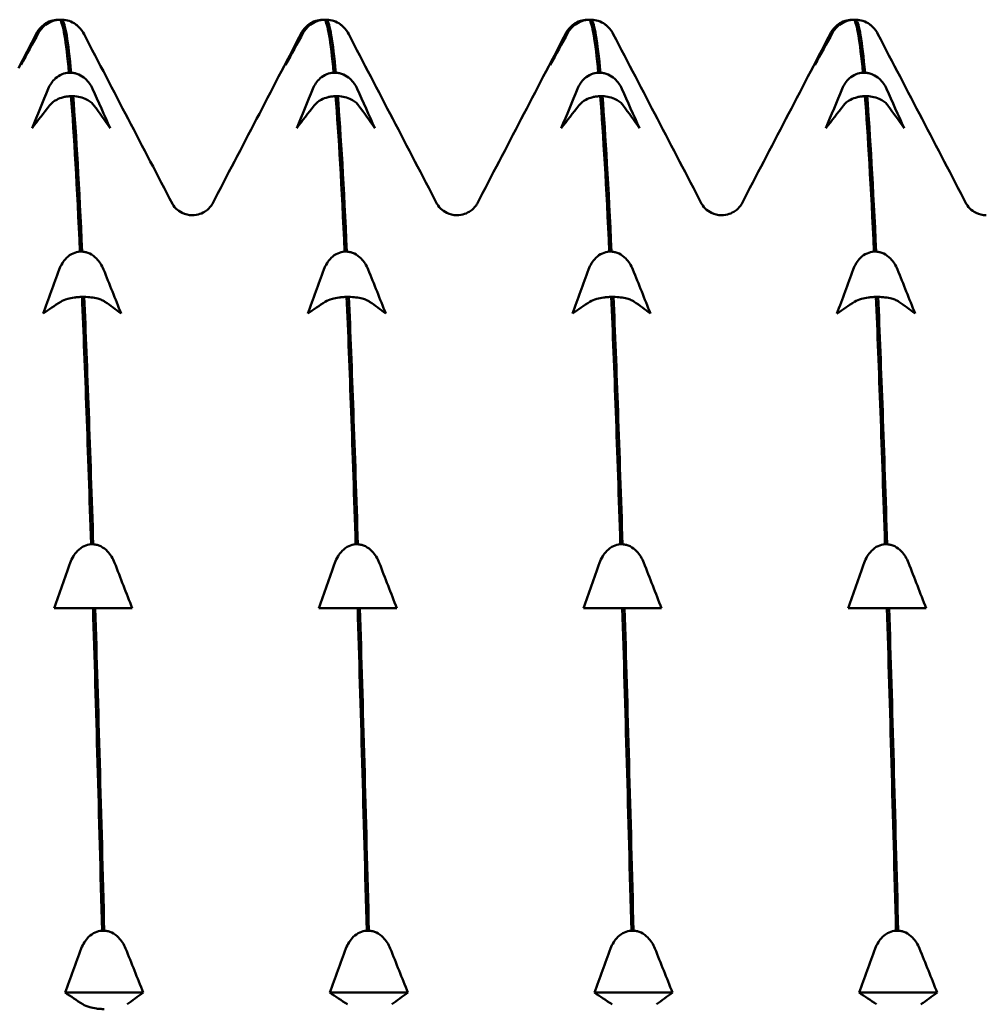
# Model space of a CAD drawing. Header units: millimetres. Extents: x 65 to 370, y 57 to 247.
# Tile 12 of 24: x 125 to 134, y 204 to 213. Entities that reach past the tile are written whole.
import ezdxf

# ---------------------------------------------------------------- set-up
doc = ezdxf.new("R2010")
doc.units = ezdxf.units.MM
doc.layers.add('Видимый контур (ГОСТ)', color=7, linetype='Continuous', lineweight=50)

msp = doc.modelspace()

# ---------------------------------------------------------------- linework, layer by layer
at = {"layer": 'Видимый контур (ГОСТ)'}
for p, q in [((125.6474, 212.8446), (125.6649, 212.8446)), ((125.6843, 212.8446), (125.6649, 212.8446)), ((127.9588, 212.8446), (127.9763, 212.8446)), ((127.9957, 212.8446), (127.9763, 212.8446)), ((130.2702, 212.8446), (130.2877, 212.8446)), ((130.3071, 212.8446), (130.2877, 212.8446)), ((132.5816, 212.8446), (132.5991, 212.8446)), ((132.6185, 212.8446), (132.5991, 212.8446)), ((125.3018, 212.4206), (125.4565, 212.7176)), ((125.7437, 212.3814), (125.7631, 212.3814)), ((128.0551, 212.3814), (128.0745, 212.3814)), ((130.3665, 212.3814), (130.3859, 212.3814)), ((132.6779, 212.3814), (132.6973, 212.3814)), ((125.7806, 212.1768), (125.7612, 212.1768)), ((128.092, 212.1768), (128.0726, 212.1768)), ((130.4034, 212.1768), (130.384, 212.1768)), ((132.7148, 212.1768), (132.6954, 212.1768)), ((125.84, 210.8189), (125.8594, 210.8189)), ((128.1514, 210.8189), (128.1708, 210.8189)), ((130.4628, 210.8189), (130.4822, 210.8189)), ((132.7742, 210.8189), (132.7936, 210.8189)), ((125.877, 210.4236), (125.8575, 210.4236)), ((128.1884, 210.4236), (128.1689, 210.4236)), ((130.4998, 210.4236), (130.4803, 210.4236)), ((132.8112, 210.4236), (132.7917, 210.4236)), ((125.9363, 208.2635), (125.9557, 208.2635)), ((128.2477, 208.2635), (128.2671, 208.2635)), ((130.5591, 208.2635), (130.5785, 208.2635)), ((132.8705, 208.2635), (132.8899, 208.2635)), ((125.7675, 207.7044), (125.6137, 207.7044)), ((125.9538, 207.7044), (125.7675, 207.7044)), ((125.9733, 207.7044), (125.9538, 207.7044)), ((126.1546, 207.7044), (125.9733, 207.7044)), ((126.2959, 207.7044), (126.1546, 207.7044)), ((128.0789, 207.7044), (127.9251, 207.7044)), ((128.2652, 207.7044), (128.0789, 207.7044)), ((128.2847, 207.7044), (128.2652, 207.7044)), ((128.466, 207.7044), (128.2847, 207.7044)), ((128.6073, 207.7044), (128.466, 207.7044)), ((130.3903, 207.7044), (130.2365, 207.7044)), ((130.5766, 207.7044), (130.3903, 207.7044)), ((130.5961, 207.7044), (130.5766, 207.7044)), ((130.7774, 207.7044), (130.5961, 207.7044)), ((130.9187, 207.7044), (130.7774, 207.7044)), ((132.7017, 207.7044), (132.5479, 207.7044)), ((132.888, 207.7044), (132.7017, 207.7044)), ((132.9075, 207.7044), (132.888, 207.7044)), ((133.0888, 207.7044), (132.9075, 207.7044)), ((133.2301, 207.7044), (133.0888, 207.7044)), ((126.0326, 204.8893), (126.052, 204.8893)), ((128.344, 204.8893), (128.3634, 204.8893)), ((130.6554, 204.8893), (130.6748, 204.8893)), ((132.9668, 204.8893), (132.9862, 204.8893)), ((126.3922, 204.3493), (125.71, 204.3493)), ((128.7036, 204.3493), (128.0214, 204.3493)), ((131.015, 204.3493), (130.3328, 204.3493)), ((133.3264, 204.3493), (132.6442, 204.3493))]:
    msp.add_line(p, q, dxfattribs=at)
for points, knots in [([(125.466, 212.7303), (125.4732, 212.7446), (125.4824, 212.7584), (125.5038, 212.7834), (125.516, 212.7947), (125.5467, 212.8167), (125.5661, 212.8268), (125.6066, 212.8401), (125.6266, 212.8438), (125.6474, 212.8446)], [-0.02572708, -0.02572708, -0.02572708, -0.02572708, -0.01933654, -0.01933654, -0.01337877, -0.01337877, -0.00623493, -0.00623493, 0, 0, 0, 0]), ([(125.6649, 212.8446), (125.6536, 212.8442), (125.6425, 212.8429), (125.6204, 212.8386), (125.6096, 212.8357), (125.577, 212.8242), (125.5572, 212.8133), (125.5147, 212.7818), (125.4938, 212.7579), (125.4786, 212.7303)], [-0.02885716, -0.02885716, -0.02885716, -0.02885716, -0.02499571, -0.02499571, -0.02102793, -0.02102793, -0.01254854, -0.01254854, 0, 0, 0, 0]), ([(125.8216, 212.7885), (125.8155, 212.7942), (125.8089, 212.7996), (125.785, 212.8167), (125.7657, 212.8268), (125.7252, 212.8401), (125.7051, 212.8438), (125.6843, 212.8446)], [-0.01640083, -0.01640083, -0.01640083, -0.01640083, -0.01337877, -0.01337877, -0.00623493, -0.00623493, 0, 0, 0, 0]), ([(127.7774, 212.7303), (127.7846, 212.7446), (127.7938, 212.7584), (127.8152, 212.7834), (127.8274, 212.7947), (127.8581, 212.8167), (127.8775, 212.8268), (127.918, 212.8401), (127.938, 212.8438), (127.9588, 212.8446)], [-0.02572708, -0.02572708, -0.02572708, -0.02572708, -0.01933654, -0.01933654, -0.01337878, -0.01337878, -0.00623494, -0.00623494, 0, 0, 0, 0]), ([(127.9763, 212.8446), (127.965, 212.8442), (127.9539, 212.8429), (127.9318, 212.8386), (127.921, 212.8357), (127.8884, 212.8242), (127.8686, 212.8133), (127.8261, 212.7818), (127.8052, 212.7579), (127.79, 212.7303)], [-0.02885716, -0.02885716, -0.02885716, -0.02885716, -0.02499573, -0.02499573, -0.02102795, -0.02102795, -0.01254855, -0.01254855, 0, 0, 0, 0]), ([(128.133, 212.7885), (128.1269, 212.7942), (128.1203, 212.7996), (128.0964, 212.8167), (128.0771, 212.8268), (128.0366, 212.8401), (128.0165, 212.8438), (127.9957, 212.8446)], [-0.01640083, -0.01640083, -0.01640083, -0.01640083, -0.01337878, -0.01337878, -0.00623494, -0.00623494, 0, 0, 0, 0]), ([(130.0888, 212.7303), (130.096, 212.7446), (130.1052, 212.7584), (130.1266, 212.7834), (130.1388, 212.7947), (130.1695, 212.8167), (130.1889, 212.8268), (130.2294, 212.8401), (130.2494, 212.8438), (130.2702, 212.8446)], [-0.02572708, -0.02572708, -0.02572708, -0.02572708, -0.01933654, -0.01933654, -0.01337878, -0.01337878, -0.00623494, -0.00623494, 0, 0, 0, 0]), ([(130.2877, 212.8446), (130.2764, 212.8442), (130.2653, 212.8429), (130.2432, 212.8386), (130.2324, 212.8357), (130.1998, 212.8242), (130.18, 212.8133), (130.1375, 212.7818), (130.1166, 212.7579), (130.1014, 212.7303)], [-0.02885716, -0.02885716, -0.02885716, -0.02885716, -0.02499573, -0.02499573, -0.02102795, -0.02102795, -0.01254855, -0.01254855, 0, 0, 0, 0]), ([(130.4444, 212.7885), (130.4383, 212.7942), (130.4317, 212.7996), (130.4078, 212.8167), (130.3885, 212.8268), (130.348, 212.8401), (130.3279, 212.8438), (130.3071, 212.8446)], [-0.01640083, -0.01640083, -0.01640083, -0.01640083, -0.01337878, -0.01337878, -0.00623494, -0.00623494, 0, 0, 0, 0]), ([(132.4002, 212.7303), (132.4074, 212.7446), (132.4166, 212.7584), (132.438, 212.7834), (132.4502, 212.7947), (132.4809, 212.8167), (132.5003, 212.8268), (132.5408, 212.8401), (132.5608, 212.8438), (132.5816, 212.8446)], [-0.02572708, -0.02572708, -0.02572708, -0.02572708, -0.01933654, -0.01933654, -0.01337878, -0.01337878, -0.00623494, -0.00623494, 0, 0, 0, 0]), ([(132.5991, 212.8446), (132.5878, 212.8442), (132.5767, 212.8429), (132.5546, 212.8386), (132.5438, 212.8357), (132.5112, 212.8242), (132.4914, 212.8133), (132.4489, 212.7818), (132.428, 212.7579), (132.4128, 212.7303)], [-0.02885716, -0.02885716, -0.02885716, -0.02885716, -0.02499573, -0.02499573, -0.02102795, -0.02102795, -0.01254855, -0.01254855, 0, 0, 0, 0]), ([(132.7558, 212.7885), (132.7497, 212.7942), (132.7431, 212.7996), (132.7192, 212.8167), (132.6999, 212.8268), (132.6594, 212.8401), (132.6393, 212.8438), (132.6185, 212.8446)], [-0.01640083, -0.01640083, -0.01640083, -0.01640083, -0.01337878, -0.01337878, -0.00623494, -0.00623494, 0, 0, 0, 0]), ([(125.5623, 212.2415), (125.5696, 212.2589), (125.5787, 212.2758), (125.6001, 212.3064), (125.6123, 212.3203), (125.643, 212.3473), (125.6624, 212.3597), (125.7029, 212.3759), (125.723, 212.3804), (125.7437, 212.3814)], [-0.02572708, -0.02572708, -0.02572708, -0.02572708, -0.01933654, -0.01933654, -0.01337877, -0.01337877, -0.00623493, -0.00623493, 0, 0, 0, 0]), ([(125.7631, 212.3814), (125.7744, 212.3809), (125.7855, 212.3793), (125.8076, 212.3742), (125.8184, 212.3705), (125.851, 212.3565), (125.8708, 212.3432), (125.9133, 212.3045), (125.9343, 212.2752), (125.9495, 212.2415)], [-0.02885716, -0.02885716, -0.02885716, -0.02885716, -0.02499572, -0.02499572, -0.02102794, -0.02102794, -0.01254855, -0.01254855, 0, 0, 0, 0]), ([(127.8737, 212.2415), (127.881, 212.2589), (127.8901, 212.2758), (127.9115, 212.3064), (127.9237, 212.3203), (127.9544, 212.3473), (127.9738, 212.3597), (128.0143, 212.3759), (128.0344, 212.3804), (128.0551, 212.3814)], [-0.02572708, -0.02572708, -0.02572708, -0.02572708, -0.01933654, -0.01933654, -0.01337878, -0.01337878, -0.00623494, -0.00623494, 0, 0, 0, 0]), ([(128.0745, 212.3814), (128.0858, 212.3809), (128.0969, 212.3793), (128.119, 212.3742), (128.1298, 212.3705), (128.1624, 212.3565), (128.1822, 212.3432), (128.2247, 212.3045), (128.2457, 212.2752), (128.2609, 212.2415)], [-0.02885716, -0.02885716, -0.02885716, -0.02885716, -0.02499573, -0.02499573, -0.02102795, -0.02102795, -0.01254855, -0.01254855, 0, 0, 0, 0]), ([(130.1851, 212.2415), (130.1924, 212.2589), (130.2015, 212.2758), (130.2229, 212.3064), (130.2351, 212.3203), (130.2658, 212.3473), (130.2852, 212.3597), (130.3257, 212.3759), (130.3458, 212.3804), (130.3665, 212.3814)], [-0.02572708, -0.02572708, -0.02572708, -0.02572708, -0.01933654, -0.01933654, -0.01337878, -0.01337878, -0.00623494, -0.00623494, 0, 0, 0, 0]), ([(130.3859, 212.3814), (130.3972, 212.3809), (130.4083, 212.3793), (130.4304, 212.3742), (130.4412, 212.3705), (130.4738, 212.3565), (130.4936, 212.3432), (130.5361, 212.3045), (130.5571, 212.2752), (130.5723, 212.2415)], [-0.02885716, -0.02885716, -0.02885716, -0.02885716, -0.02499573, -0.02499573, -0.02102795, -0.02102795, -0.01254855, -0.01254855, 0, 0, 0, 0]), ([(132.4965, 212.2415), (132.5038, 212.2589), (132.5129, 212.2758), (132.5343, 212.3064), (132.5465, 212.3203), (132.5772, 212.3473), (132.5966, 212.3597), (132.6371, 212.3759), (132.6572, 212.3804), (132.6779, 212.3814)], [-0.02572708, -0.02572708, -0.02572708, -0.02572708, -0.01933654, -0.01933654, -0.01337878, -0.01337878, -0.00623494, -0.00623494, 0, 0, 0, 0]), ([(132.6973, 212.3814), (132.7086, 212.3809), (132.7197, 212.3793), (132.7418, 212.3742), (132.7526, 212.3705), (132.7852, 212.3565), (132.805, 212.3432), (132.8475, 212.3045), (132.8685, 212.2752), (132.8837, 212.2415)], [-0.02885716, -0.02885716, -0.02885716, -0.02885716, -0.02499573, -0.02499573, -0.02102795, -0.02102795, -0.01254855, -0.01254855, 0, 0, 0, 0]), ([(125.7612, 212.1768), (125.75, 212.1765), (125.7388, 212.1756), (125.7167, 212.1726), (125.7059, 212.1705), (125.6733, 212.1624), (125.6535, 212.1547), (125.611, 212.1324), (125.5901, 212.1155), (125.5749, 212.096)], [-0.02885716, -0.02885716, -0.02885716, -0.02885716, -0.02499571, -0.02499571, -0.02102793, -0.02102793, -0.01254854, -0.01254854, 0, 0, 0, 0]), ([(125.962, 212.096), (125.9548, 212.1061), (125.9457, 212.1159), (125.9242, 212.1335), (125.9121, 212.1415), (125.8813, 212.1571), (125.862, 212.1642), (125.8215, 212.1736), (125.8014, 212.1762), (125.7806, 212.1768)], [-0.02572708, -0.02572708, -0.02572708, -0.02572708, -0.01933654, -0.01933654, -0.01337877, -0.01337877, -0.00623493, -0.00623493, 0, 0, 0, 0]), ([(128.0726, 212.1768), (128.0614, 212.1765), (128.0502, 212.1756), (128.0281, 212.1726), (128.0173, 212.1705), (127.9847, 212.1624), (127.9649, 212.1547), (127.9224, 212.1324), (127.9015, 212.1155), (127.8863, 212.096)], [-0.02885716, -0.02885716, -0.02885716, -0.02885716, -0.02499573, -0.02499573, -0.02102795, -0.02102795, -0.01254855, -0.01254855, 0, 0, 0, 0]), ([(128.2734, 212.096), (128.2662, 212.1061), (128.2571, 212.1159), (128.2356, 212.1335), (128.2235, 212.1415), (128.1927, 212.1571), (128.1734, 212.1642), (128.1329, 212.1736), (128.1128, 212.1762), (128.092, 212.1768)], [-0.02572708, -0.02572708, -0.02572708, -0.02572708, -0.01933654, -0.01933654, -0.01337878, -0.01337878, -0.00623494, -0.00623494, 0, 0, 0, 0]), ([(130.384, 212.1768), (130.3728, 212.1765), (130.3616, 212.1756), (130.3395, 212.1726), (130.3287, 212.1705), (130.2961, 212.1624), (130.2763, 212.1547), (130.2338, 212.1324), (130.2129, 212.1155), (130.1977, 212.096)], [-0.02885716, -0.02885716, -0.02885716, -0.02885716, -0.02499573, -0.02499573, -0.02102795, -0.02102795, -0.01254855, -0.01254855, 0, 0, 0, 0]), ([(130.5848, 212.096), (130.5776, 212.1061), (130.5685, 212.1159), (130.547, 212.1335), (130.5349, 212.1415), (130.5041, 212.1571), (130.4848, 212.1642), (130.4443, 212.1736), (130.4242, 212.1762), (130.4034, 212.1768)], [-0.02572708, -0.02572708, -0.02572708, -0.02572708, -0.01933654, -0.01933654, -0.01337878, -0.01337878, -0.00623494, -0.00623494, 0, 0, 0, 0]), ([(132.6954, 212.1768), (132.6842, 212.1765), (132.673, 212.1756), (132.6509, 212.1726), (132.6401, 212.1705), (132.6075, 212.1624), (132.5877, 212.1547), (132.5452, 212.1324), (132.5243, 212.1155), (132.5091, 212.096)], [-0.02885716, -0.02885716, -0.02885716, -0.02885716, -0.02499573, -0.02499573, -0.02102795, -0.02102795, -0.01254855, -0.01254855, 0, 0, 0, 0]), ([(132.8962, 212.096), (132.889, 212.1061), (132.8799, 212.1159), (132.8584, 212.1335), (132.8463, 212.1415), (132.8155, 212.1571), (132.7962, 212.1642), (132.7557, 212.1736), (132.7356, 212.1762), (132.7148, 212.1768)], [-0.02572708, -0.02572708, -0.02572708, -0.02572708, -0.01933654, -0.01933654, -0.01337878, -0.01337878, -0.00623494, -0.00623494, 0, 0, 0, 0]), ([(126.6465, 211.2375), (126.6505, 211.2298), (126.6575, 211.2151), (126.6925, 211.1817), (126.7098, 211.1682), (126.7578, 211.1455), (126.7895, 211.1374), (126.8216, 211.1374)], [0, 0, 0, 0, 0.03594986, 0.03594986, 0.05480461, 0.05480461, 0.07436131, 0.07436131, 0.07436131, 0.07436131]), ([(126.8216, 211.1374), (126.8672, 211.1374), (126.9106, 211.1546), (126.9607, 211.1887), (126.974, 211.2041), (126.9902, 211.2255), (126.9942, 211.2327), (126.9967, 211.2375)], [0, 0, 0, 0, 0.02780371, 0.02780371, 0.05196147, 0.05196147, 0.07432923, 0.07432923, 0.07432923, 0.07432923]), ([(128.9579, 211.2375), (128.9619, 211.2298), (128.9689, 211.2151), (129.0039, 211.1817), (129.0212, 211.1682), (129.0692, 211.1455), (129.1009, 211.1374), (129.133, 211.1374)], [0, 0, 0, 0, 0.03594986, 0.03594986, 0.05480461, 0.05480461, 0.07436131, 0.07436131, 0.07436131, 0.07436131]), ([(129.133, 211.1374), (129.1786, 211.1374), (129.222, 211.1546), (129.2721, 211.1887), (129.2854, 211.2041), (129.3016, 211.2255), (129.3056, 211.2327), (129.3081, 211.2375)], [0, 0, 0, 0, 0.02780371, 0.02780371, 0.05196147, 0.05196147, 0.07432923, 0.07432923, 0.07432923, 0.07432923]), ([(131.2693, 211.2375), (131.2733, 211.2298), (131.2803, 211.2151), (131.3153, 211.1817), (131.3326, 211.1682), (131.3806, 211.1455), (131.4123, 211.1374), (131.4444, 211.1374)], [0, 0, 0, 0, 0.03594986, 0.03594986, 0.05480461, 0.05480461, 0.07436131, 0.07436131, 0.07436131, 0.07436131]), ([(131.4444, 211.1374), (131.49, 211.1374), (131.5334, 211.1546), (131.5835, 211.1887), (131.5968, 211.2041), (131.613, 211.2255), (131.617, 211.2327), (131.6195, 211.2375)], [0, 0, 0, 0, 0.02780371, 0.02780371, 0.05196147, 0.05196147, 0.07432923, 0.07432923, 0.07432923, 0.07432923]), ([(133.5807, 211.2375), (133.5847, 211.2298), (133.5917, 211.2151), (133.6267, 211.1817), (133.644, 211.1682), (133.692, 211.1455), (133.7237, 211.1374), (133.7558, 211.1374)], [0, 0, 0, 0, 0.03594986, 0.03594986, 0.05480461, 0.05480461, 0.07436131, 0.07436131, 0.07436131, 0.07436131]), ([(125.6586, 210.6628), (125.6659, 210.6822), (125.675, 210.7011), (125.6964, 210.7352), (125.7086, 210.7507), (125.7394, 210.7808), (125.7587, 210.7946), (125.7992, 210.8127), (125.8193, 210.8178), (125.84, 210.8189)], [-0.02572708, -0.02572708, -0.02572708, -0.02572708, -0.01933654, -0.01933654, -0.01337877, -0.01337877, -0.00623493, -0.00623493, 0, 0, 0, 0]), ([(125.8594, 210.8189), (125.8707, 210.8183), (125.8818, 210.8165), (125.9039, 210.8108), (125.9148, 210.8067), (125.9473, 210.7911), (125.9671, 210.7762), (126.0096, 210.7331), (126.0306, 210.7004), (126.0458, 210.6628)], [-0.02885716, -0.02885716, -0.02885716, -0.02885716, -0.02499572, -0.02499572, -0.02102794, -0.02102794, -0.01254855, -0.01254855, 0, 0, 0, 0]), ([(127.97, 210.6628), (127.9773, 210.6822), (127.9864, 210.7011), (128.0078, 210.7352), (128.02, 210.7507), (128.0508, 210.7808), (128.0701, 210.7946), (128.1106, 210.8127), (128.1307, 210.8178), (128.1514, 210.8189)], [-0.02572708, -0.02572708, -0.02572708, -0.02572708, -0.01933654, -0.01933654, -0.01337878, -0.01337878, -0.00623494, -0.00623494, 0, 0, 0, 0]), ([(128.1708, 210.8189), (128.1821, 210.8183), (128.1932, 210.8165), (128.2153, 210.8108), (128.2262, 210.8067), (128.2587, 210.7911), (128.2785, 210.7762), (128.321, 210.7331), (128.342, 210.7004), (128.3572, 210.6628)], [-0.02885716, -0.02885716, -0.02885716, -0.02885716, -0.02499573, -0.02499573, -0.02102795, -0.02102795, -0.01254855, -0.01254855, 0, 0, 0, 0]), ([(130.2814, 210.6628), (130.2887, 210.6822), (130.2978, 210.7011), (130.3192, 210.7352), (130.3314, 210.7507), (130.3622, 210.7808), (130.3815, 210.7946), (130.422, 210.8127), (130.4421, 210.8178), (130.4628, 210.8189)], [-0.02572708, -0.02572708, -0.02572708, -0.02572708, -0.01933654, -0.01933654, -0.01337878, -0.01337878, -0.00623494, -0.00623494, 0, 0, 0, 0]), ([(130.4822, 210.8189), (130.4935, 210.8183), (130.5046, 210.8165), (130.5267, 210.8108), (130.5376, 210.8067), (130.5701, 210.7911), (130.5899, 210.7762), (130.6324, 210.7331), (130.6534, 210.7004), (130.6686, 210.6628)], [-0.02885716, -0.02885716, -0.02885716, -0.02885716, -0.02499573, -0.02499573, -0.02102795, -0.02102795, -0.01254855, -0.01254855, 0, 0, 0, 0]), ([(132.5928, 210.6628), (132.6001, 210.6822), (132.6092, 210.7011), (132.6306, 210.7352), (132.6428, 210.7507), (132.6736, 210.7808), (132.6929, 210.7946), (132.7334, 210.8127), (132.7535, 210.8178), (132.7742, 210.8189)], [-0.02572708, -0.02572708, -0.02572708, -0.02572708, -0.01933654, -0.01933654, -0.01337878, -0.01337878, -0.00623494, -0.00623494, 0, 0, 0, 0]), ([(132.7936, 210.8189), (132.8049, 210.8183), (132.816, 210.8165), (132.8381, 210.8108), (132.849, 210.8067), (132.8815, 210.7911), (132.9013, 210.7762), (132.9438, 210.7331), (132.9648, 210.7004), (132.98, 210.6628)], [-0.02885716, -0.02885716, -0.02885716, -0.02885716, -0.02499573, -0.02499573, -0.02102795, -0.02102795, -0.01254855, -0.01254855, 0, 0, 0, 0]), ([(125.8575, 210.4236), (125.8463, 210.4234), (125.8351, 210.423), (125.813, 210.4214), (125.8022, 210.4203), (125.7696, 210.4161), (125.7498, 210.4122), (125.7073, 210.4006), (125.6864, 210.3918), (125.6712, 210.3818)], [-0.02885716, -0.02885716, -0.02885716, -0.02885716, -0.02499571, -0.02499571, -0.02102793, -0.02102793, -0.01254854, -0.01254854, 0, 0, 0, 0]), ([(126.0583, 210.3818), (126.0511, 210.387), (126.042, 210.392), (126.0205, 210.4012), (126.0084, 210.4053), (125.9776, 210.4134), (125.9583, 210.4171), (125.9178, 210.4219), (125.8977, 210.4233), (125.877, 210.4236)], [-0.02572708, -0.02572708, -0.02572708, -0.02572708, -0.01933654, -0.01933654, -0.01337877, -0.01337877, -0.00623493, -0.00623493, 0, 0, 0, 0]), ([(128.1689, 210.4236), (128.1577, 210.4234), (128.1465, 210.423), (128.1244, 210.4214), (128.1136, 210.4203), (128.081, 210.4161), (128.0612, 210.4122), (128.0187, 210.4006), (127.9978, 210.3918), (127.9826, 210.3818)], [-0.02885716, -0.02885716, -0.02885716, -0.02885716, -0.02499573, -0.02499573, -0.02102795, -0.02102795, -0.01254855, -0.01254855, 0, 0, 0, 0]), ([(128.3697, 210.3818), (128.3625, 210.387), (128.3534, 210.392), (128.3319, 210.4012), (128.3198, 210.4053), (128.289, 210.4134), (128.2697, 210.4171), (128.2292, 210.4219), (128.2091, 210.4233), (128.1884, 210.4236)], [-0.02572708, -0.02572708, -0.02572708, -0.02572708, -0.01933654, -0.01933654, -0.01337878, -0.01337878, -0.00623494, -0.00623494, 0, 0, 0, 0]), ([(130.4803, 210.4236), (130.4691, 210.4234), (130.4579, 210.423), (130.4358, 210.4214), (130.425, 210.4203), (130.3924, 210.4161), (130.3726, 210.4122), (130.3301, 210.4006), (130.3092, 210.3918), (130.294, 210.3818)], [-0.02885716, -0.02885716, -0.02885716, -0.02885716, -0.02499573, -0.02499573, -0.02102795, -0.02102795, -0.01254855, -0.01254855, 0, 0, 0, 0]), ([(130.6811, 210.3818), (130.6739, 210.387), (130.6648, 210.392), (130.6433, 210.4012), (130.6312, 210.4053), (130.6004, 210.4134), (130.5811, 210.4171), (130.5406, 210.4219), (130.5205, 210.4233), (130.4998, 210.4236)], [-0.02572708, -0.02572708, -0.02572708, -0.02572708, -0.01933654, -0.01933654, -0.01337878, -0.01337878, -0.00623494, -0.00623494, 0, 0, 0, 0]), ([(132.7917, 210.4236), (132.7805, 210.4234), (132.7693, 210.423), (132.7472, 210.4214), (132.7364, 210.4203), (132.7038, 210.4161), (132.684, 210.4122), (132.6415, 210.4006), (132.6206, 210.3918), (132.6054, 210.3818)], [-0.02885716, -0.02885716, -0.02885716, -0.02885716, -0.02499573, -0.02499573, -0.02102795, -0.02102795, -0.01254855, -0.01254855, 0, 0, 0, 0]), ([(132.9925, 210.3818), (132.9853, 210.387), (132.9762, 210.392), (132.9547, 210.4012), (132.9426, 210.4053), (132.9118, 210.4134), (132.8925, 210.4171), (132.852, 210.4219), (132.8319, 210.4233), (132.8112, 210.4236)], [-0.02572708, -0.02572708, -0.02572708, -0.02572708, -0.01933654, -0.01933654, -0.01337878, -0.01337878, -0.00623494, -0.00623494, 0, 0, 0, 0]), ([(125.7549, 208.1018), (125.7622, 208.122), (125.7713, 208.1415), (125.7927, 208.1769), (125.8049, 208.1929), (125.8357, 208.224), (125.855, 208.2383), (125.8955, 208.2571), (125.9156, 208.2623), (125.9363, 208.2635)], [-0.02572708, -0.02572708, -0.02572708, -0.02572708, -0.01933654, -0.01933654, -0.01337877, -0.01337877, -0.00623493, -0.00623493, 0, 0, 0, 0]), ([(125.9557, 208.2635), (125.967, 208.2628), (125.9781, 208.261), (126.0002, 208.2551), (126.0111, 208.2509), (126.0436, 208.2347), (126.0634, 208.2193), (126.1059, 208.1746), (126.1269, 208.1408), (126.1421, 208.1018)], [-0.02885716, -0.02885716, -0.02885716, -0.02885716, -0.02499572, -0.02499572, -0.02102794, -0.02102794, -0.01254855, -0.01254855, 0, 0, 0, 0]), ([(128.0663, 208.1018), (128.0736, 208.122), (128.0827, 208.1415), (128.1041, 208.1769), (128.1163, 208.1929), (128.1471, 208.224), (128.1664, 208.2383), (128.2069, 208.2571), (128.227, 208.2623), (128.2477, 208.2635)], [-0.02572708, -0.02572708, -0.02572708, -0.02572708, -0.01933654, -0.01933654, -0.01337878, -0.01337878, -0.00623494, -0.00623494, 0, 0, 0, 0]), ([(128.2671, 208.2635), (128.2784, 208.2628), (128.2895, 208.261), (128.3116, 208.2551), (128.3225, 208.2509), (128.355, 208.2347), (128.3748, 208.2193), (128.4173, 208.1746), (128.4383, 208.1408), (128.4535, 208.1018)], [-0.02885716, -0.02885716, -0.02885716, -0.02885716, -0.02499573, -0.02499573, -0.02102795, -0.02102795, -0.01254855, -0.01254855, 0, 0, 0, 0]), ([(130.3777, 208.1018), (130.385, 208.122), (130.3941, 208.1415), (130.4155, 208.1769), (130.4277, 208.1929), (130.4585, 208.224), (130.4778, 208.2383), (130.5183, 208.2571), (130.5384, 208.2623), (130.5591, 208.2635)], [-0.02572708, -0.02572708, -0.02572708, -0.02572708, -0.01933654, -0.01933654, -0.01337878, -0.01337878, -0.00623494, -0.00623494, 0, 0, 0, 0]), ([(130.5785, 208.2635), (130.5898, 208.2628), (130.6009, 208.261), (130.623, 208.2551), (130.6339, 208.2509), (130.6664, 208.2347), (130.6862, 208.2193), (130.7287, 208.1746), (130.7497, 208.1408), (130.7649, 208.1018)], [-0.02885716, -0.02885716, -0.02885716, -0.02885716, -0.02499573, -0.02499573, -0.02102795, -0.02102795, -0.01254855, -0.01254855, 0, 0, 0, 0]), ([(132.6891, 208.1018), (132.6964, 208.122), (132.7055, 208.1415), (132.7269, 208.1769), (132.7391, 208.1929), (132.7699, 208.224), (132.7892, 208.2383), (132.8297, 208.2571), (132.8498, 208.2623), (132.8705, 208.2635)], [-0.02572708, -0.02572708, -0.02572708, -0.02572708, -0.01933654, -0.01933654, -0.01337878, -0.01337878, -0.00623494, -0.00623494, 0, 0, 0, 0]), ([(132.8899, 208.2635), (132.9012, 208.2628), (132.9123, 208.261), (132.9344, 208.2551), (132.9453, 208.2509), (132.9778, 208.2347), (132.9976, 208.2193), (133.0401, 208.1746), (133.0611, 208.1408), (133.0763, 208.1018)], [-0.02885716, -0.02885716, -0.02885716, -0.02885716, -0.02499573, -0.02499573, -0.02102795, -0.02102795, -0.01254855, -0.01254855, 0, 0, 0, 0]), ([(125.8512, 204.7332), (125.8585, 204.7526), (125.8676, 204.7715), (125.8891, 204.8056), (125.9012, 204.8211), (125.932, 204.8512), (125.9513, 204.865), (125.9918, 204.8831), (126.0119, 204.8882), (126.0326, 204.8893)], [-0.02572708, -0.02572708, -0.02572708, -0.02572708, -0.01933654, -0.01933654, -0.01337877, -0.01337877, -0.00623493, -0.00623493, 0, 0, 0, 0]), ([(126.052, 204.8893), (126.0633, 204.8887), (126.0744, 204.8869), (126.0965, 204.8812), (126.1074, 204.8771), (126.14, 204.8615), (126.1597, 204.8466), (126.2022, 204.8035), (126.2232, 204.7708), (126.2384, 204.7332)], [-0.02885716, -0.02885716, -0.02885716, -0.02885716, -0.02499572, -0.02499572, -0.02102794, -0.02102794, -0.01254855, -0.01254855, 0, 0, 0, 0]), ([(128.1626, 204.7332), (128.1699, 204.7526), (128.179, 204.7715), (128.2005, 204.8056), (128.2126, 204.8211), (128.2434, 204.8512), (128.2627, 204.865), (128.3032, 204.8831), (128.3233, 204.8882), (128.344, 204.8893)], [-0.02572708, -0.02572708, -0.02572708, -0.02572708, -0.01933654, -0.01933654, -0.01337878, -0.01337878, -0.00623494, -0.00623494, 0, 0, 0, 0]), ([(128.3634, 204.8893), (128.3747, 204.8887), (128.3858, 204.8869), (128.4079, 204.8812), (128.4188, 204.8771), (128.4514, 204.8615), (128.4711, 204.8466), (128.5136, 204.8035), (128.5346, 204.7708), (128.5498, 204.7332)], [-0.02885716, -0.02885716, -0.02885716, -0.02885716, -0.02499573, -0.02499573, -0.02102795, -0.02102795, -0.01254855, -0.01254855, 0, 0, 0, 0]), ([(130.474, 204.7332), (130.4813, 204.7526), (130.4904, 204.7715), (130.5119, 204.8056), (130.524, 204.8211), (130.5548, 204.8512), (130.5741, 204.865), (130.6146, 204.8831), (130.6347, 204.8882), (130.6554, 204.8893)], [-0.02572708, -0.02572708, -0.02572708, -0.02572708, -0.01933654, -0.01933654, -0.01337878, -0.01337878, -0.00623494, -0.00623494, 0, 0, 0, 0]), ([(130.6748, 204.8893), (130.6861, 204.8887), (130.6972, 204.8869), (130.7193, 204.8812), (130.7302, 204.8771), (130.7628, 204.8615), (130.7825, 204.8466), (130.825, 204.8035), (130.846, 204.7708), (130.8612, 204.7332)], [-0.02885716, -0.02885716, -0.02885716, -0.02885716, -0.02499573, -0.02499573, -0.02102795, -0.02102795, -0.01254855, -0.01254855, 0, 0, 0, 0]), ([(132.7854, 204.7332), (132.7927, 204.7526), (132.8018, 204.7715), (132.8233, 204.8056), (132.8354, 204.8211), (132.8662, 204.8512), (132.8855, 204.865), (132.926, 204.8831), (132.9461, 204.8882), (132.9668, 204.8893)], [-0.02572708, -0.02572708, -0.02572708, -0.02572708, -0.01933654, -0.01933654, -0.01337878, -0.01337878, -0.00623494, -0.00623494, 0, 0, 0, 0]), ([(132.9862, 204.8893), (132.9975, 204.8887), (133.0086, 204.8869), (133.0307, 204.8812), (133.0416, 204.8771), (133.0742, 204.8615), (133.0939, 204.8466), (133.1364, 204.8035), (133.1574, 204.7708), (133.1726, 204.7332)], [-0.02885716, -0.02885716, -0.02885716, -0.02885716, -0.02499573, -0.02499573, -0.02102795, -0.02102795, -0.01254855, -0.01254855, 0, 0, 0, 0]), ([(126.0502, 204.2046), (126.0389, 204.2048), (126.0278, 204.2052), (126.0057, 204.2068), (125.9948, 204.2079), (125.9622, 204.2121), (125.9425, 204.216), (125.9, 204.2276), (125.879, 204.2364), (125.8638, 204.2464)], [-0.02885716, -0.02885716, -0.02885716, -0.02885716, -0.02499571, -0.02499571, -0.02102793, -0.02102793, -0.01254854, -0.01254854, 0, 0, 0, 0])]:
    msp.add_open_spline(points, degree=3, knots=knots, dxfattribs=at)
for points in [[(125.6649, 212.8446), (125.6912, 212.8164), (125.7174, 212.6608), (125.7437, 212.3814)], [(125.7631, 212.3814), (125.7369, 212.6608), (125.7106, 212.8164), (125.6843, 212.8446)], [(127.9763, 212.8446), (128.0026, 212.8164), (128.0288, 212.6608), (128.0551, 212.3814)], [(128.0745, 212.3814), (128.0483, 212.6608), (128.022, 212.8164), (127.9957, 212.8446)], [(130.2877, 212.8446), (130.314, 212.8164), (130.3402, 212.6608), (130.3665, 212.3814)], [(130.3859, 212.3814), (130.3597, 212.6608), (130.3334, 212.8164), (130.3071, 212.8446)], [(132.5991, 212.8446), (132.6254, 212.8164), (132.6516, 212.6608), (132.6779, 212.3814)], [(132.6973, 212.3814), (132.6711, 212.6608), (132.6448, 212.8164), (132.6185, 212.8446)], [(125.4786, 212.7303), (125.427, 212.6368), (125.3757, 212.5431), (125.3248, 212.4493)], [(125.3248, 212.4493), (125.3715, 212.5431), (125.4186, 212.6368), (125.466, 212.7303)], [(125.4565, 212.7176), (125.4665, 212.7368), (125.4796, 212.7604), (125.5101, 212.7885)], [(125.8216, 212.7885), (125.8521, 212.7604), (125.8652, 212.7368), (125.8752, 212.7176)], [(127.6362, 212.4493), (127.6829, 212.5431), (127.73, 212.6368), (127.7774, 212.7303)], [(127.79, 212.7303), (127.7384, 212.6368), (127.6871, 212.5431), (127.6362, 212.4493)], [(127.7679, 212.7176), (127.7779, 212.7368), (127.791, 212.7604), (127.8215, 212.7885)], [(128.133, 212.7885), (128.1635, 212.7604), (128.1766, 212.7368), (128.1866, 212.7176)], [(129.9476, 212.4493), (129.9943, 212.5431), (130.0414, 212.6368), (130.0888, 212.7303)], [(130.1014, 212.7303), (130.0498, 212.6368), (129.9985, 212.5431), (129.9476, 212.4493)], [(130.0793, 212.7176), (130.0893, 212.7368), (130.1024, 212.7604), (130.1329, 212.7885)], [(130.4444, 212.7885), (130.4749, 212.7604), (130.488, 212.7368), (130.498, 212.7176)], [(132.259, 212.4493), (132.3057, 212.5431), (132.3528, 212.6368), (132.4002, 212.7303)], [(132.4128, 212.7303), (132.3612, 212.6368), (132.3099, 212.5431), (132.259, 212.4493)], [(132.3907, 212.7176), (132.4007, 212.7368), (132.4138, 212.7604), (132.4443, 212.7885)], [(132.7558, 212.7885), (132.7863, 212.7604), (132.7994, 212.7368), (132.8094, 212.7176)], [(125.8752, 212.7176), (126.1323, 212.2242), (126.3894, 211.7309), (126.6465, 211.2375)], [(126.9967, 211.2375), (127.2538, 211.7309), (127.5109, 212.2242), (127.7679, 212.7176)], [(128.1866, 212.7176), (128.4437, 212.2242), (128.7008, 211.7309), (128.9579, 211.2375)], [(129.3081, 211.2375), (129.5652, 211.7309), (129.8223, 212.2242), (130.0793, 212.7176)], [(130.498, 212.7176), (130.7551, 212.2242), (131.0122, 211.7309), (131.2693, 211.2375)], [(131.6195, 211.2375), (131.8766, 211.7309), (132.1337, 212.2242), (132.3907, 212.7176)], [(132.8094, 212.7176), (133.0665, 212.2242), (133.3236, 211.7309), (133.5807, 211.2375)], [(125.4211, 211.8973), (125.4678, 212.0122), (125.5149, 212.1269), (125.5623, 212.2415)], [(125.9495, 212.2415), (126.001, 212.1269), (126.0523, 212.0122), (126.1033, 211.8973)], [(127.7325, 211.8973), (127.7792, 212.0122), (127.8263, 212.1269), (127.8737, 212.2415)], [(128.2609, 212.2415), (128.3124, 212.1269), (128.3637, 212.0122), (128.4147, 211.8973)], [(130.0439, 211.8973), (130.0906, 212.0122), (130.1377, 212.1269), (130.1851, 212.2415)], [(130.5723, 212.2415), (130.6238, 212.1269), (130.6751, 212.0122), (130.7261, 211.8973)], [(132.3553, 211.8973), (132.402, 212.0122), (132.4491, 212.1269), (132.4965, 212.2415)], [(132.8837, 212.2415), (132.9352, 212.1269), (132.9865, 212.0122), (133.0375, 211.8973)], [(125.7612, 212.1768), (125.7875, 211.8429), (125.8138, 211.3868), (125.84, 210.8189)], [(125.8594, 210.8189), (125.8332, 211.3868), (125.8069, 211.8429), (125.7806, 212.1768)], [(128.0726, 212.1768), (128.0989, 211.8429), (128.1252, 211.3868), (128.1514, 210.8189)], [(128.1708, 210.8189), (128.1446, 211.3868), (128.1183, 211.8429), (128.092, 212.1768)], [(130.384, 212.1768), (130.4103, 211.8429), (130.4366, 211.3868), (130.4628, 210.8189)], [(130.4822, 210.8189), (130.456, 211.3868), (130.4297, 211.8429), (130.4034, 212.1768)], [(132.6954, 212.1768), (132.7217, 211.8429), (132.748, 211.3868), (132.7742, 210.8189)], [(132.7936, 210.8189), (132.7674, 211.3868), (132.7411, 211.8429), (132.7148, 212.1768)], [(125.5749, 212.096), (125.5233, 212.0299), (125.472, 211.9636), (125.4211, 211.8973)], [(126.1033, 211.8973), (126.0566, 211.9636), (126.0095, 212.0299), (125.962, 212.096)], [(127.8863, 212.096), (127.8347, 212.0299), (127.7834, 211.9636), (127.7325, 211.8973)], [(128.4147, 211.8973), (128.368, 211.9636), (128.3209, 212.0299), (128.2734, 212.096)], [(130.1977, 212.096), (130.1461, 212.0299), (130.0948, 211.9636), (130.0439, 211.8973)], [(130.7261, 211.8973), (130.6794, 211.9636), (130.6323, 212.0299), (130.5848, 212.096)], [(132.5091, 212.096), (132.4575, 212.0299), (132.4062, 211.9636), (132.3553, 211.8973)], [(133.0375, 211.8973), (132.9908, 211.9636), (132.9437, 212.0299), (132.8962, 212.096)], [(125.5174, 210.2789), (125.5641, 210.407), (125.6112, 210.535), (125.6586, 210.6628)], [(126.0458, 210.6628), (126.0974, 210.535), (126.1486, 210.407), (126.1996, 210.2789)], [(127.8288, 210.2789), (127.8755, 210.407), (127.9226, 210.535), (127.97, 210.6628)], [(128.3572, 210.6628), (128.4088, 210.535), (128.46, 210.407), (128.511, 210.2789)], [(130.1402, 210.2789), (130.1869, 210.407), (130.234, 210.535), (130.2814, 210.6628)], [(130.6686, 210.6628), (130.7202, 210.535), (130.7714, 210.407), (130.8224, 210.2789)], [(132.4516, 210.2789), (132.4983, 210.407), (132.5454, 210.535), (132.5928, 210.6628)], [(132.98, 210.6628), (133.0316, 210.535), (133.0828, 210.407), (133.1338, 210.2789)], [(125.8575, 210.4236), (125.8838, 209.8068), (125.9101, 209.0812), (125.9363, 208.2635)], [(125.9557, 208.2635), (125.9295, 209.0812), (125.9032, 209.8068), (125.877, 210.4236)], [(128.1689, 210.4236), (128.1952, 209.8068), (128.2215, 209.0812), (128.2477, 208.2635)], [(128.2671, 208.2635), (128.2409, 209.0812), (128.2146, 209.8068), (128.1884, 210.4236)], [(130.4803, 210.4236), (130.5066, 209.8068), (130.5329, 209.0812), (130.5591, 208.2635)], [(130.5785, 208.2635), (130.5523, 209.0812), (130.526, 209.8068), (130.4998, 210.4236)], [(132.7917, 210.4236), (132.818, 209.8068), (132.8443, 209.0812), (132.8705, 208.2635)], [(132.8899, 208.2635), (132.8637, 209.0812), (132.8374, 209.8068), (132.8112, 210.4236)], [(125.6712, 210.3818), (125.6196, 210.3475), (125.5683, 210.3132), (125.5174, 210.2789)], [(126.1996, 210.2789), (126.1529, 210.3132), (126.1058, 210.3475), (126.0583, 210.3818)], [(127.9826, 210.3818), (127.931, 210.3475), (127.8797, 210.3132), (127.8288, 210.2789)], [(128.511, 210.2789), (128.4643, 210.3132), (128.4172, 210.3475), (128.3697, 210.3818)], [(130.294, 210.3818), (130.2424, 210.3475), (130.1911, 210.3132), (130.1402, 210.2789)], [(130.8224, 210.2789), (130.7757, 210.3132), (130.7286, 210.3475), (130.6811, 210.3818)], [(132.6054, 210.3818), (132.5538, 210.3475), (132.5025, 210.3132), (132.4516, 210.2789)], [(133.1338, 210.2789), (133.0871, 210.3132), (133.04, 210.3475), (132.9925, 210.3818)], [(125.6137, 207.7044), (125.6604, 207.8371), (125.7075, 207.9695), (125.7549, 208.1018)], [(126.1421, 208.1018), (126.1937, 207.9695), (126.245, 207.8371), (126.2959, 207.7044)], [(127.9251, 207.7044), (127.9718, 207.8371), (128.0189, 207.9695), (128.0663, 208.1018)], [(128.4535, 208.1018), (128.5051, 207.9695), (128.5564, 207.8371), (128.6073, 207.7044)], [(130.2365, 207.7044), (130.2832, 207.8371), (130.3303, 207.9695), (130.3777, 208.1018)], [(130.7649, 208.1018), (130.8165, 207.9695), (130.8678, 207.8371), (130.9187, 207.7044)], [(132.5479, 207.7044), (132.5946, 207.8371), (132.6417, 207.9695), (132.6891, 208.1018)], [(133.0763, 208.1018), (133.1279, 207.9695), (133.1792, 207.8371), (133.2301, 207.7044)], [(125.9538, 207.7044), (125.9801, 206.8467), (126.0064, 205.9012), (126.0326, 204.8893)], [(126.052, 204.8893), (126.0258, 205.9012), (125.9995, 206.8467), (125.9733, 207.7044)], [(128.2652, 207.7044), (128.2915, 206.8467), (128.3178, 205.9012), (128.344, 204.8893)], [(128.3634, 204.8893), (128.3372, 205.9012), (128.3109, 206.8467), (128.2847, 207.7044)], [(130.5766, 207.7044), (130.6029, 206.8467), (130.6292, 205.9012), (130.6554, 204.8893)], [(130.6748, 204.8893), (130.6486, 205.9012), (130.6223, 206.8467), (130.5961, 207.7044)], [(132.888, 207.7044), (132.9143, 206.8467), (132.9406, 205.9012), (132.9668, 204.8893)], [(132.9862, 204.8893), (132.96, 205.9012), (132.9337, 206.8467), (132.9075, 207.7044)], [(125.71, 204.3493), (125.7567, 204.4774), (125.8038, 204.6054), (125.8512, 204.7332)], [(126.2384, 204.7332), (126.29, 204.6054), (126.3413, 204.4774), (126.3922, 204.3493)], [(128.0214, 204.3493), (128.0681, 204.4774), (128.1152, 204.6054), (128.1626, 204.7332)], [(128.5498, 204.7332), (128.6014, 204.6054), (128.6527, 204.4774), (128.7036, 204.3493)], [(130.3328, 204.3493), (130.3795, 204.4774), (130.4266, 204.6054), (130.474, 204.7332)], [(130.8612, 204.7332), (130.9128, 204.6054), (130.9641, 204.4774), (131.015, 204.3493)], [(132.6442, 204.3493), (132.6909, 204.4774), (132.738, 204.6054), (132.7854, 204.7332)], [(133.1726, 204.7332), (133.2242, 204.6054), (133.2755, 204.4774), (133.3264, 204.3493)], [(125.8638, 204.2464), (125.8122, 204.2807), (125.7609, 204.315), (125.71, 204.3493)], [(126.3922, 204.3493), (126.3455, 204.315), (126.2984, 204.2807), (126.251, 204.2464)], [(128.1752, 204.2464), (128.1236, 204.2807), (128.0723, 204.315), (128.0214, 204.3493)], [(128.7036, 204.3493), (128.6569, 204.315), (128.6098, 204.2807), (128.5624, 204.2464)], [(130.4866, 204.2464), (130.435, 204.2807), (130.3837, 204.315), (130.3328, 204.3493)], [(131.015, 204.3493), (130.9683, 204.315), (130.9212, 204.2807), (130.8738, 204.2464)], [(132.798, 204.2464), (132.7464, 204.2807), (132.6951, 204.315), (132.6442, 204.3493)], [(133.3264, 204.3493), (133.2797, 204.315), (133.2326, 204.2807), (133.1852, 204.2464)]]:
    msp.add_open_spline(points, degree=3, dxfattribs=at)

doc.saveas('drawing.dxf')
